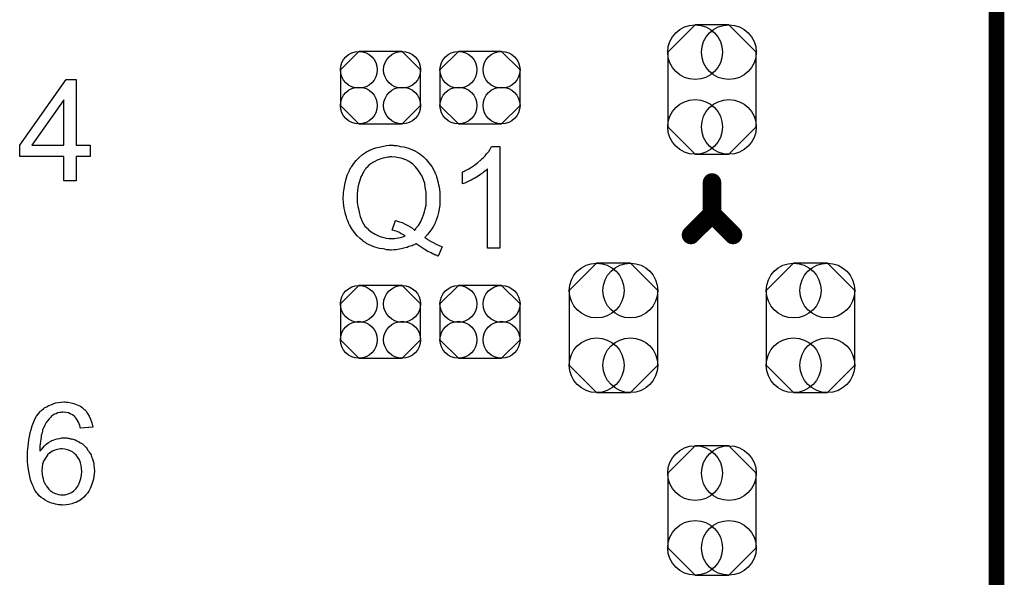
# Model space of a CAD drawing. Extents: x -0.07 to 0.96, y -0.15 to 2.1.
# Tile 21 of 23: x 0.58 to 0.95, y 1.37 to 1.59. Entities that reach past the tile are written whole.
import ezdxf

# ---------------------------------------------------------------- set-up
doc = ezdxf.new("R2010")
doc.units = 0
doc.layers.get('0').update_dxf_attribs({"linetype": 'CONTINUOUS'})
for name, color, linetype in [('gko', 6, 'CONTINUOUS'), ('gto', 2, 'CONTINUOUS'), ('gts', 1, 'CONTINUOUS')]:
    doc.layers.add(name, color=color, linetype=linetype)

# ---------------------------------------------------------------- blocks, each defined once
blk = doc.blocks.new('D46')
at = {"const_width": 0.0035}
blk.add_lwpolyline([(-0.00175, 0, 1), (0.00175, 0, 1)], format="xyb", close=True, dxfattribs=at)
blk = doc.blocks.new('D54')
blk.add_lwpolyline([(0.0152, -0.0068), (0.0152, 0.0068), (0.0082, 0.0138), (-0.0082, 0.0138), (-0.0152, 0.0068), (-0.0152, -0.0068), (-0.0082, -0.0138), (0.0082, -0.0138)], close=True)
for centre in [(-0.0082, 0.0068), (0.0082, 0.0068), (-0.0082, -0.0068), (0.0082, -0.0068)]:
    blk.add_circle(centre, 0.007)
blk = doc.blocks.new('D55')
blk.add_lwpolyline([(-0.0168, 0.0142), (-0.0168, -0.0142), (-0.0064, -0.0246), (0.0064, -0.0246), (0.0168, -0.0142), (0.0168, 0.0142), (0.0064, 0.0246), (-0.0064, 0.0246)], close=True)
for centre in [(-0.0064, 0.0142), (0.0064, 0.0142), (-0.0064, -0.0142), (0.0064, -0.0142)]:
    blk.add_circle(centre, 0.0104)

msp = doc.modelspace()

# ---------------------------------------------------------------- linework, layer by layer
at = {"layer": 'gko', "color": 6, "const_width": 0.006}
msp.add_lwpolyline([(0.95, -0.05), (0.95, 2.01)], dxfattribs=at)
at = {"layer": 'gto', "color": 2}
for points in [[(0.6006, 1.5382), (0.6058, 1.5382), (0.6058, 1.5339), (0.6006, 1.5339), (0.6006, 1.5246), (0.5958, 1.5246), (0.5958, 1.5339), (0.5791, 1.5339), (0.5791, 1.5382), (0.5967, 1.5631), (0.6006, 1.5631), (0.6006, 1.5382)], [(0.5958, 1.5554), (0.5837, 1.5382), (0.5958, 1.5382), (0.5958, 1.5554)], [(0.7213, 1.538), (0.7218, 1.538), (0.7223, 1.538), (0.7229, 1.5379), (0.7236, 1.5377), (0.725, 1.5375), (0.7267, 1.537), (0.7283, 1.5364), (0.7291, 1.536), (0.73, 1.5355), (0.73, 1.5355), (0.7301, 1.5354), (0.7304, 1.5352), (0.7307, 1.5351), (0.731, 1.5348), (0.7315, 1.5345), (0.7324, 1.5337), (0.7334, 1.5327), (0.7345, 1.5315), (0.7356, 1.53), (0.7365, 1.5284), (0.7365, 1.5284), (0.7366, 1.5282), (0.7367, 1.528), (0.7368, 1.5276), (0.737, 1.5272), (0.7372, 1.5267), (0.7374, 1.5261), (0.7376, 1.5254), (0.7378, 1.5247), (0.738, 1.5239), (0.7382, 1.5231), (0.7384, 1.5222), (0.7386, 1.5203), (0.7387, 1.5182), (0.7387, 1.5181), (0.7387, 1.518), (0.7387, 1.5178), (0.7387, 1.5174), (0.7387, 1.517), (0.7387, 1.5165), (0.7386, 1.5159), (0.7386, 1.5154), (0.7384, 1.514), (0.7381, 1.5126), (0.7378, 1.5111), (0.7373, 1.5097), (0.7373, 1.5096), (0.7372, 1.5095), (0.7371, 1.5093), (0.737, 1.509), (0.7369, 1.5087), (0.7367, 1.5083), (0.7362, 1.5074), (0.7356, 1.5064), (0.7349, 1.5053), (0.734, 1.5042), (0.733, 1.5031), (0.733, 1.5031), (0.7331, 1.5029), (0.7333, 1.5028), (0.7336, 1.5027), (0.7339, 1.5024), (0.7342, 1.5022), (0.7351, 1.5017), (0.7361, 1.5011), (0.7372, 1.5005), (0.7384, 1.5), (0.7395, 1.4995), (0.738, 1.496), (0.7379, 1.496), (0.7378, 1.4961), (0.7376, 1.4962), (0.7372, 1.4963), (0.7369, 1.4964), (0.7364, 1.4967), (0.7359, 1.4969), (0.7354, 1.4972), (0.7341, 1.4978), (0.7327, 1.4986), (0.7312, 1.4996), (0.7297, 1.5007), (0.7296, 1.5007), (0.7295, 1.5006), (0.7293, 1.5005), (0.729, 1.5003), (0.7285, 1.5002), (0.7281, 1.4999), (0.7275, 1.4998), (0.7269, 1.4996), (0.7263, 1.4993), (0.7255, 1.4991), (0.7239, 1.4987), (0.7221, 1.4984), (0.7212, 1.4984), (0.7203, 1.4983), (0.7198, 1.4983), (0.7194, 1.4984), (0.7189, 1.4984), (0.7184, 1.4984), (0.7178, 1.4986), (0.7171, 1.4987), (0.7157, 1.4989), (0.714, 1.4994), (0.7124, 1.5), (0.7116, 1.5004), (0.7108, 1.5008), (0.7107, 1.5009), (0.7106, 1.5009), (0.7104, 1.5011), (0.7101, 1.5013), (0.7097, 1.5016), (0.7093, 1.5019), (0.7084, 1.5027), (0.7073, 1.5037), (0.7063, 1.5049), (0.7052, 1.5063), (0.7043, 1.5079), (0.7043, 1.5079), (0.7042, 1.5081), (0.7041, 1.5083), (0.7039, 1.5087), (0.7038, 1.5091), (0.7036, 1.5096), (0.7033, 1.5102), (0.7032, 1.5109), (0.7029, 1.5116), (0.7027, 1.5124), (0.7026, 1.5132), (0.7023, 1.5142), (0.7021, 1.5161), (0.702, 1.5181), (0.702, 1.5182), (0.702, 1.5184), (0.702, 1.5187), (0.7021, 1.5191), (0.7021, 1.5196), (0.7021, 1.5202), (0.7022, 1.5209), (0.7023, 1.5216), (0.7026, 1.5232), (0.7029, 1.5249), (0.7035, 1.5267), (0.7043, 1.5285), (0.7043, 1.5286), (0.7044, 1.5287), (0.7045, 1.529), (0.7047, 1.5293), (0.7049, 1.5297), (0.7052, 1.5301), (0.706, 1.5312), (0.7069, 1.5323), (0.708, 1.5335), (0.7093, 1.5346), (0.7108, 1.5356), (0.7109, 1.5357), (0.711, 1.5357), (0.7113, 1.5359), (0.7116, 1.536), (0.712, 1.5362), (0.7124, 1.5364), (0.713, 1.5366), (0.7136, 1.5369), (0.7143, 1.5371), (0.715, 1.5373), (0.7167, 1.5377), (0.7184, 1.538), (0.7194, 1.5381), (0.7209, 1.5381), (0.7213, 1.538)], [(0.7614, 1.499), (0.7567, 1.499), (0.7567, 1.529), (0.7566, 1.529), (0.7563, 1.5287), (0.756, 1.5284), (0.7554, 1.528), (0.7548, 1.5275), (0.7541, 1.527), (0.7532, 1.5264), (0.7522, 1.5258), (0.7521, 1.5258), (0.7521, 1.5257), (0.7517, 1.5255), (0.7512, 1.5252), (0.7505, 1.5249), (0.7497, 1.5245), (0.7489, 1.5241), (0.7481, 1.5237), (0.7472, 1.5234), (0.7472, 1.5279), (0.7473, 1.5279), (0.7474, 1.528), (0.7476, 1.5281), (0.7479, 1.5282), (0.7482, 1.5284), (0.7486, 1.5286), (0.7496, 1.5292), (0.7507, 1.5298), (0.7518, 1.5306), (0.7529, 1.5315), (0.7541, 1.5324), (0.7542, 1.5325), (0.7542, 1.5325), (0.7544, 1.5327), (0.7546, 1.5329), (0.7551, 1.5334), (0.7558, 1.5341), (0.7564, 1.5349), (0.7572, 1.5357), (0.7578, 1.5366), (0.7583, 1.5376), (0.7614, 1.5376), (0.7614, 1.499)], [(0.7204, 1.5337), (0.7198, 1.5337), (0.7194, 1.5336), (0.7189, 1.5336), (0.7184, 1.5335), (0.7178, 1.5334), (0.7171, 1.5332), (0.7163, 1.533), (0.7156, 1.5327), (0.7148, 1.5324), (0.714, 1.532), (0.7132, 1.5316), (0.7124, 1.531), (0.7117, 1.5305), (0.7109, 1.5297), (0.7109, 1.5297), (0.7108, 1.5296), (0.7106, 1.5294), (0.7104, 1.529), (0.71, 1.5286), (0.7098, 1.5281), (0.7094, 1.5275), (0.7091, 1.5269), (0.7087, 1.5261), (0.7084, 1.5252), (0.7081, 1.5243), (0.7078, 1.5232), (0.7075, 1.5221), (0.7074, 1.5209), (0.7073, 1.5195), (0.7072, 1.5181), (0.7072, 1.518), (0.7072, 1.5178), (0.7072, 1.5174), (0.7073, 1.5169), (0.7073, 1.5163), (0.7074, 1.5156), (0.7075, 1.5148), (0.7077, 1.5139), (0.7081, 1.512), (0.7084, 1.5111), (0.7088, 1.5102), (0.7092, 1.5092), (0.7097, 1.5083), (0.7102, 1.5074), (0.7109, 1.5067), (0.7109, 1.5066), (0.711, 1.5065), (0.7113, 1.5063), (0.7115, 1.506), (0.7119, 1.5057), (0.7124, 1.5054), (0.7129, 1.505), (0.7135, 1.5047), (0.7141, 1.5043), (0.7148, 1.5039), (0.7156, 1.5036), (0.7164, 1.5033), (0.7174, 1.5031), (0.7183, 1.5028), (0.7193, 1.5027), (0.7204, 1.5027), (0.7209, 1.5027), (0.7214, 1.5027), (0.722, 1.5028), (0.7229, 1.5029), (0.7237, 1.5031), (0.7246, 1.5033), (0.7255, 1.5037), (0.7254, 1.5037), (0.7251, 1.5039), (0.7246, 1.5042), (0.724, 1.5045), (0.7233, 1.5049), (0.7224, 1.5053), (0.7215, 1.5056), (0.7205, 1.5059), (0.7218, 1.5095), (0.7218, 1.5095), (0.722, 1.5095), (0.7222, 1.5094), (0.7225, 1.5093), (0.7229, 1.5092), (0.7233, 1.509), (0.7243, 1.5087), (0.7255, 1.5081), (0.7267, 1.5075), (0.7279, 1.5068), (0.729, 1.5059), (0.7291, 1.5059), (0.7293, 1.506), (0.7295, 1.5063), (0.7297, 1.5067), (0.7301, 1.5071), (0.7305, 1.5076), (0.7309, 1.5082), (0.7313, 1.5089), (0.7317, 1.5098), (0.7321, 1.5107), (0.7325, 1.5117), (0.7328, 1.5128), (0.7331, 1.514), (0.7334, 1.5153), (0.7335, 1.5166), (0.7335, 1.5181), (0.7335, 1.5182), (0.7335, 1.5184), (0.7335, 1.5186), (0.7335, 1.5189), (0.7335, 1.5194), (0.7335, 1.5198), (0.7334, 1.5204), (0.7333, 1.5209), (0.7331, 1.5222), (0.7329, 1.5236), (0.7325, 1.525), (0.7319, 1.5263), (0.7319, 1.5264), (0.7319, 1.5265), (0.7317, 1.5266), (0.7316, 1.5269), (0.7312, 1.5275), (0.7307, 1.5283), (0.7301, 1.5292), (0.7293, 1.5301), (0.7283, 1.531), (0.7273, 1.5317), (0.7272, 1.5317), (0.7271, 1.5319), (0.727, 1.5319), (0.7267, 1.5321), (0.7264, 1.5322), (0.7261, 1.5324), (0.7253, 1.5327), (0.7243, 1.5331), (0.7231, 1.5334), (0.7218, 1.5336), (0.7204, 1.5337)], [(0.5967, 1.4405), (0.5971, 1.4405), (0.5975, 1.4405), (0.5986, 1.4402), (0.5997, 1.44), (0.6009, 1.4395), (0.6022, 1.4389), (0.6028, 1.4385), (0.6033, 1.438), (0.6034, 1.438), (0.6034, 1.4379), (0.6036, 1.4377), (0.6038, 1.4376), (0.6041, 1.4373), (0.6043, 1.437), (0.6049, 1.4362), (0.6055, 1.4352), (0.606, 1.434), (0.6065, 1.4326), (0.6069, 1.431), (0.6022, 1.4306), (0.6022, 1.4307), (0.6021, 1.4307), (0.6021, 1.4311), (0.6019, 1.4316), (0.6017, 1.4322), (0.6014, 1.4329), (0.6011, 1.4335), (0.6007, 1.4341), (0.6003, 1.4346), (0.6002, 1.4347), (0.6, 1.435), (0.5996, 1.4353), (0.5991, 1.4357), (0.5983, 1.436), (0.5976, 1.4364), (0.5966, 1.4366), (0.5956, 1.4367), (0.5952, 1.4367), (0.5948, 1.4366), (0.5943, 1.4365), (0.5936, 1.4364), (0.593, 1.4361), (0.5923, 1.4359), (0.5916, 1.4354), (0.5915, 1.4354), (0.5912, 1.4351), (0.5908, 1.4347), (0.5903, 1.4342), (0.5898, 1.4335), (0.5892, 1.4327), (0.5886, 1.4317), (0.5881, 1.4306), (0.5881, 1.4306), (0.588, 1.4305), (0.588, 1.4303), (0.5878, 1.4301), (0.5878, 1.4297), (0.5877, 1.4294), (0.5876, 1.4289), (0.5875, 1.4284), (0.5873, 1.4278), (0.5872, 1.4271), (0.5871, 1.4264), (0.587, 1.4256), (0.5869, 1.4247), (0.5868, 1.4238), (0.5868, 1.4228), (0.5868, 1.4218), (0.5868, 1.4219), (0.5871, 1.4222), (0.5875, 1.4226), (0.588, 1.4232), (0.5885, 1.4239), (0.5892, 1.4245), (0.59, 1.4251), (0.5909, 1.4256), (0.591, 1.4256), (0.591, 1.4257), (0.5913, 1.4259), (0.5918, 1.426), (0.5925, 1.4263), (0.5933, 1.4265), (0.5942, 1.4267), (0.5951, 1.4269), (0.5961, 1.4269), (0.5966, 1.4269), (0.5969, 1.4269), (0.5973, 1.4268), (0.5978, 1.4268), (0.5983, 1.4266), (0.5989, 1.4265), (0.6002, 1.4261), (0.6008, 1.4258), (0.6015, 1.4254), (0.6022, 1.425), (0.6029, 1.4246), (0.6036, 1.424), (0.6042, 1.4234), (0.6042, 1.4234), (0.6043, 1.4233), (0.6045, 1.4231), (0.6047, 1.4228), (0.6049, 1.4224), (0.6052, 1.422), (0.6055, 1.4215), (0.6058, 1.421), (0.6062, 1.4204), (0.6064, 1.4197), (0.6067, 1.4189), (0.607, 1.4181), (0.6072, 1.4173), (0.6073, 1.4164), (0.6074, 1.4154), (0.6075, 1.4144), (0.6075, 1.4144), (0.6075, 1.4143), (0.6075, 1.4141), (0.6075, 1.4138), (0.6074, 1.4135), (0.6074, 1.4132), (0.6073, 1.4123), (0.6071, 1.4112), (0.6068, 1.4101), (0.6064, 1.4089), (0.6059, 1.4077), (0.6059, 1.4077), (0.6058, 1.4076), (0.6057, 1.4074), (0.6056, 1.4072), (0.6053, 1.4067), (0.6048, 1.4059), (0.6042, 1.4052), (0.6034, 1.4044), (0.6026, 1.4036), (0.6016, 1.4029), (0.6016, 1.4029), (0.6015, 1.4029), (0.6013, 1.4028), (0.6011, 1.4027), (0.6006, 1.4024), (0.5998, 1.4022), (0.5989, 1.4018), (0.5978, 1.4016), (0.5967, 1.4014), (0.5954, 1.4013), (0.5951, 1.4013), (0.5948, 1.4014), (0.5944, 1.4014), (0.5939, 1.4014), (0.5933, 1.4016), (0.5927, 1.4017), (0.592, 1.4019), (0.5912, 1.4021), (0.5905, 1.4024), (0.5897, 1.4027), (0.5888, 1.4032), (0.5881, 1.4037), (0.5873, 1.4042), (0.5865, 1.4049), (0.5858, 1.4057), (0.5857, 1.4057), (0.5856, 1.4059), (0.5855, 1.4061), (0.5852, 1.4065), (0.5849, 1.407), (0.5846, 1.4075), (0.5843, 1.4083), (0.584, 1.409), (0.5836, 1.41), (0.5832, 1.411), (0.583, 1.4122), (0.5827, 1.4135), (0.5824, 1.4149), (0.5822, 1.4165), (0.5821, 1.4181), (0.5821, 1.4199), (0.5821, 1.42), (0.5821, 1.42), (0.5821, 1.4202), (0.5821, 1.4204), (0.5821, 1.421), (0.5821, 1.4218), (0.5822, 1.4226), (0.5823, 1.4237), (0.5824, 1.4249), (0.5826, 1.4261), (0.5828, 1.4274), (0.5831, 1.4288), (0.5834, 1.4301), (0.5838, 1.4315), (0.5843, 1.4327), (0.5848, 1.434), (0.5855, 1.4351), (0.5862, 1.4361), (0.5862, 1.4362), (0.5863, 1.4363), (0.5866, 1.4365), (0.5868, 1.4369), (0.5872, 1.4372), (0.5876, 1.4375), (0.5882, 1.438), (0.5887, 1.4384), (0.5894, 1.4387), (0.5901, 1.4392), (0.591, 1.4395), (0.5918, 1.4399), (0.5927, 1.4402), (0.5937, 1.4404), (0.5948, 1.4405), (0.5959, 1.4406), (0.5963, 1.4406), (0.5967, 1.4405)], [(0.5952, 1.4228), (0.5948, 1.4228), (0.5946, 1.4227), (0.5941, 1.4226), (0.5933, 1.4225), (0.5925, 1.4222), (0.5915, 1.4218), (0.5906, 1.4212), (0.5897, 1.4204), (0.5896, 1.4203), (0.5894, 1.42), (0.589, 1.4195), (0.5886, 1.4188), (0.5882, 1.418), (0.5878, 1.4169), (0.5876, 1.4158), (0.5875, 1.4144), (0.5875, 1.4143), (0.5875, 1.414), (0.5876, 1.4135), (0.5876, 1.4129), (0.5877, 1.4122), (0.588, 1.4114), (0.5882, 1.4106), (0.5885, 1.4098), (0.5886, 1.4097), (0.5887, 1.4094), (0.589, 1.409), (0.5893, 1.4085), (0.5897, 1.408), (0.5902, 1.4074), (0.5907, 1.4069), (0.5914, 1.4064), (0.5915, 1.4063), (0.5917, 1.4062), (0.5921, 1.406), (0.5926, 1.4058), (0.5932, 1.4056), (0.5938, 1.4054), (0.5946, 1.4053), (0.5953, 1.4052), (0.5956, 1.4052), (0.5958, 1.4053), (0.5964, 1.4053), (0.5971, 1.4055), (0.5979, 1.4058), (0.5988, 1.4062), (0.5997, 1.4068), (0.6001, 1.4072), (0.6005, 1.4076), (0.6005, 1.4077), (0.6006, 1.4077), (0.6008, 1.408), (0.6012, 1.4086), (0.6016, 1.4093), (0.602, 1.4103), (0.6023, 1.4114), (0.6026, 1.4127), (0.6027, 1.4142), (0.6027, 1.4142), (0.6027, 1.4143), (0.6027, 1.4145), (0.6026, 1.4148), (0.6026, 1.4152), (0.6026, 1.4155), (0.6024, 1.4164), (0.6022, 1.4174), (0.6018, 1.4185), (0.6012, 1.4195), (0.6005, 1.4204), (0.6004, 1.4205), (0.6001, 1.4208), (0.5997, 1.4211), (0.5991, 1.4216), (0.5983, 1.422), (0.5974, 1.4224), (0.5963, 1.4226), (0.5952, 1.4228)]]:
    msp.add_lwpolyline(points, dxfattribs=at)
at = {"layer": 'gto', "color": 2, "const_width": 0.007}
for points in [[(0.842, 1.512), (0.842, 1.524)], [(0.834, 1.504), (0.842, 1.512)], [(0.842, 1.512), (0.85, 1.504)]]:
    msp.add_lwpolyline(points, dxfattribs=at)

# ---------------------------------------------------------------- block references
at = {"layer": 'gto'}
for p in [(0.842, 1.524), (0.842, 1.512), (0.842, 1.512), (0.842, 1.512), (0.834, 1.504), (0.85, 1.504)]:
    msp.add_blockref('D46', p, dxfattribs=at)
at = {"layer": 'gts'}
for name, p in [('D55', (0.842, 1.5593)), ('D54', (0.7161, 1.56)), ('D54', (0.7539, 1.56)), ('D55', (0.8046, 1.4687)), ('D55', (0.8794, 1.4687)), ('D54', (0.7161, 1.471)), ('D54', (0.7539, 1.471)), ('D55', (0.842, 1.3993))]:
    msp.add_blockref(name, p, dxfattribs=at)

doc.saveas('drawing.dxf')
